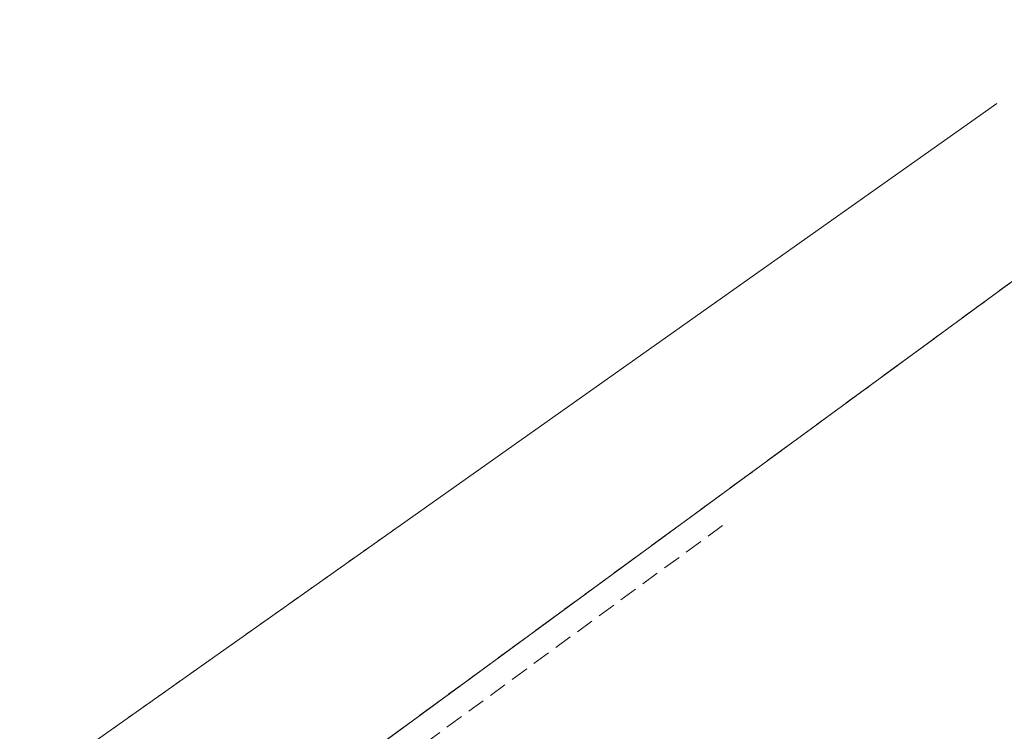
# Model space of a CAD drawing. Extents: x 5474185 to 5474933, y 5916077 to 5916824.
# Tile 69 of 256: x 5474277 to 5474331, y 5916719 to 5916759. Entities that reach past the tile are written whole.
import ezdxf

# ---------------------------------------------------------------- set-up
doc = ezdxf.new("R2010")
doc.units = 0
for name, pattern in [('PRZER1-1', [1, 0.5, -0.5]), ('PRZER2-1', [1.5, 1, -0.5]), ('PRZER3-1', [2, 1.5, -0.5])]:
    doc.linetypes.add(name, pattern=pattern)
for name, color, linetype, lineweight in [('GESDZI', 253, 'CONTINUOUS', 18), ('GESKKL', 253, 'CONTINUOUS', 18), ('GESUZY', 253, 'CONTINUOUS', 18), ('GSSTZI', 254, 'CONTINUOUS', 18), ('GSSZAD', 254, 'CONTINUOUS', 18)]:
    doc.layers.add(name, color=color, linetype=linetype, lineweight=lineweight)

msp = doc.modelspace()

# ---------------------------------------------------------------- linework, layer by layer
at = {"layer": 'GESDZI', "linetype": 'Continuous', "lineweight": 13}
for p, q in [((5474246, 5916681.43, 10.22), (5474351.73, 5916758.9, 10.22)), ((5474351.73, 5916758.9, 10.22), (5474246, 5916681.43, 10.22)), ((5474331, 5916754.23, 10.22), (5474248.06, 5916695.59, 10.22))]:
    msp.add_line(p, q, dxfattribs=at)
at = {"layer": 'GESDZI', "linetype": 'Continuous', "lineweight": 13, "elevation": 10.22, "flags": 128}
msp.add_lwpolyline([(5474443.69, 5916646.04), (5474393.53, 5916708.46), (5474352.63, 5916757.58), (5474351.73, 5916758.9), (5474246, 5916681.43), (5474241.05, 5916671.19), (5474244.02, 5916663.45), (5474255.17, 5916645.95), (5474272.74, 5916621.91), (5474307.08, 5916579.16), (5474342.29, 5916532.08), (5474455.96, 5916630.15), (5474443.69, 5916646.04)], close=True, dxfattribs=at)
at = {"layer": 'GESKKL', "linetype": 'PRZER3-1', "lineweight": 13}
msp.add_line((5474351.73, 5916758.9, 10.06), (5474246, 5916681.43, 10.06), dxfattribs=at)
at = {"layer": 'GESUZY', "linetype": 'PRZER1-1', "lineweight": 13}
for p, q in [((5474351.73, 5916758.9, 10.08), (5474246, 5916681.43, 10.08)), ((5474246, 5916681.43, 10.08), (5474351.73, 5916758.9, 10.08)), ((5474297.82, 5916730.77, 10.08), (5474248.06, 5916695.59, 10.08))]:
    msp.add_line(p, q, dxfattribs=at)
at = {"layer": 'GSSTZI', "linetype": 'PRZER2-1', "lineweight": 13}
msp.add_line((5474281.05, 5916705.36, 10.1), (5474315.92, 5916730.89, 10.1), dxfattribs=at)
at = {"layer": 'GSSZAD', "linetype": 'PRZER2-1', "lineweight": 13}
msp.add_line((5474281.05, 5916705.36, 10.1), (5474315.92, 5916730.89, 10.1), dxfattribs=at)

doc.saveas('drawing.dxf')
